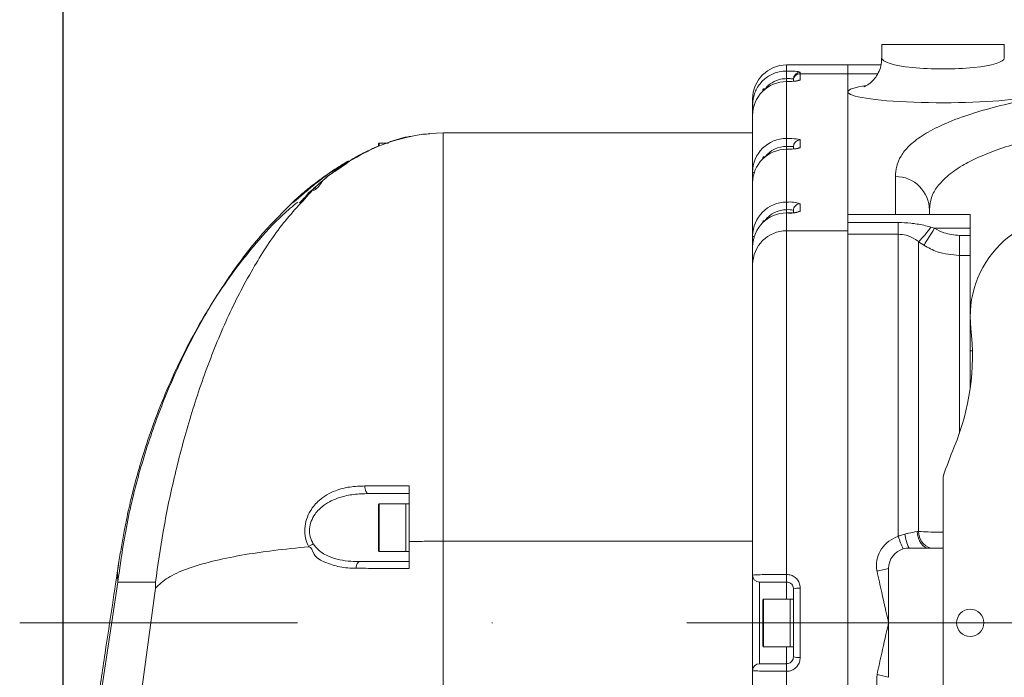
# Model space of a CAD drawing. Header units: millimetres. Extents: x 51337 to 61814, y -21781 to -12277.
# Tile 91 of 256: x 52486 to 52631, y -14415 to -14319. Entities that reach past the tile are written whole.
import ezdxf

# ---------------------------------------------------------------- set-up
doc = ezdxf.new("R2010")
doc.units = ezdxf.units.MM
doc.header["$LTSCALE"] = 0.3175
doc.linetypes.add('ACAD_ISO10W100', pattern=[18, 12, -3, 0, -3])
for name, color, linetype, lineweight in [('1轮廓实线层', 7, 'Continuous', 18), ('7标注层', 4, 'Continuous', 13), ('中心线', 4, 'ACAD_ISO10W100', 20), ('粗实线', 7, 'Continuous', 18)]:
    doc.layers.add(name, color=color, linetype=linetype, lineweight=lineweight)
doc.styles.add('标准汉字', font='gbenor.shx', dxfattribs={"bigfont": 'gbcbig.shx'})
doc.dimstyles.new('M1：18.5', dxfattribs={"dimscale": 18.5, "dimtxt": 3.5, "dimasz": 2.5, "dimexe": 2, "dimexo": 0, "dimgap": 1.5, "dimtad": 1, "dimdec": 4, "dimdsep": 46, "dimtxsty": '标准汉字', "dimcen": 5, "dimdle": 5, "dimclrd": 1, "dimclre": 1, "dimclrt": 256, "dimadec": 4, "dimazin": 2, "dimtfac": 1, "dimtdec": 4, "dimtmove": 2, "dimatfit": 3, "dimfxl": 1, "dimfrac": 2, "dimtolj": 1, "dimarcsym": 0})

# ---------------------------------------------------------------- blocks, each defined once
blk = doc.blocks.new('*D18')
at = {"layer": '7标注层', "color": 1, "lineweight": -2, "ltscale": 30, "transparency": 16777216}
for p, q in [((52492.9, -14461.51), (52492.9, -14212.3)), ((52686.28, -14318.69), (52686.28, -14212.3)), ((52539.15, -14249.3), (52640.03, -14249.3))]:
    blk.add_line(p, q, dxfattribs=at)
at = {"layer": '7标注层', "color": 1, "lineweight": 18, "transparency": 16777216}
for points in [[(52539.15, -14241.59), (52539.15, -14257.01), (52492.9, -14249.3)], [(52640.03, -14257.01), (52640.03, -14241.59), (52686.28, -14249.3)]]:
    blk.add_solid(points, dxfattribs=at)
at = {"layer": 'Defpoints', "color": 0, "lineweight": 18, "transparency": 16777216}
for p in [(52686.28, -14249.3), (52686.28, -14318.69), (52492.9, -14461.51)]:
    blk.add_point(p, dxfattribs=at)
at = {"layer": '7标注层', "transparency": 16777216, "insert": (52589.59, -14189.31), "char_height": 64.75, "attachment_point": 5, "style": '标准汉字'}
blk.add_mtext('\\A1;193', dxfattribs=at)

msp = doc.modelspace()

# ---------------------------------------------------------------- linework, layer by layer
at = {"layer": '1轮廓实线层', "ltscale": 30}
for points in [[(52594.28392, -14340.94635), (52594.30314, -14340.98092), (52594.36003, -14341.01406), (52594.45245, -14341.04458), (52594.51232, -14341.05888)], [(52594.28392, -14340.96972), (52594.30314, -14341.00429), (52594.36003, -14341.03743), (52594.45245, -14341.06794), (52594.50544, -14341.08082)], [(52526.93058, -14345.15229), (52526.98566, -14345.09436), (52527.07909, -14345.0028)], [(52621.03998, -14349.20779), (52620.76106, -14349.65435), (52620.4908, -14350.08708), (52620.23757, -14350.49239), (52620.00925, -14350.85789), (52619.81295, -14351.17236), (52619.65471, -14351.42556), (52619.53948, -14351.6101), (52619.47083, -14351.72001)], [(52537.27696, -14387.08368), (52537.27497, -14387.29516), (52537.29565, -14387.5027), (52537.33803, -14387.69713), (52537.40026, -14387.86963), (52537.47953, -14388.01244), (52537.57227, -14388.11937), (52537.67441, -14388.18542), (52537.78131, -14388.20783)], [(52618.46607, -14393.79433), (52618.547, -14394.28857), (52618.67436, -14394.75099), (52618.8444, -14395.16798), (52619.05212, -14395.52728), (52619.29142, -14395.81839), (52619.55523, -14396.03261), (52619.83582, -14396.16374), (52620.12492, -14396.20784)], [(52535.97696, -14399.18879), (52535.98855, -14398.99639), (52536.01913, -14398.81197), (52536.06753, -14398.64245), (52536.13193, -14398.49404), (52536.20992, -14398.37245), (52536.29858, -14398.2822), (52536.39461, -14398.22653), (52536.49435, -14398.20782)]]:
    msp.add_lwpolyline(points, dxfattribs=at)
for centre, radius, start, end in [((52599.28392, -14330.20784), 5, 90, 180), ((52601.28141, -14327.29611), 0.99749, 89.8561613, 179.8390837), ((52601.28074, -14327.49023), 0.99682, 89.8175644, 179.8227216), ((52601.2856, -14328.4359), 1.01217, 90.0949873, 118.7125603), ((52595.88392, -14328.80784), 0.1, 90, 180), ((52594.50643, -14330.77241), 0.36994, 233.0246258, 270.424165), ((52594.42644, -14331.24597), 0.19797, 223.9546462, 269.6452557), ((52601.28074, -14337.2313), 0.99682, 89.817595, 179.808943), ((52539.38392, -14336.80784), 0.1, 90, 180), ((52601.28373, -14338.37455), 1.00567, 89.9894741, 118.835284), ((52595.88392, -14338.80784), 0.1, 90, 180), ((52615.29971, -14346.58931), 4.98423, 0.1871071, 90.1815383), ((52599.26779, -14350.36028), 4.9839, 89.8146675, 179.8139374), ((52599.27958, -14350.49009), 4.00695, 89.938038, 143.5189074), ((52599.77767, -14349.96443), 4.61452, 70.948723, 96.1424875), ((52599.53095, -14348.77354), 2.30368, 70.9218195, 96.1560944), ((52601.28074, -14346.59948), 0.99682, 89.8175644, 179.8227216), ((52599.26789, -14351.94515), 4.984, 89.8158027, 179.8155519), ((52595.88392, -14348.20784), 0.1, 90, 180), ((52599.77802, -14342.38082), 4.60693, 263.8430047, 289.0792723), ((52601.28443, -14347.74167), 1.00699, 90.0293722, 115.8306355), ((52641.28392, -14362.20784), 15, 83.4378027, 186.5621973), ((52603.70139, -14336.70916), 20.85012, 316.0063977, 323.6825381), ((52599.26789, -14354.56465), 4.984, 89.8158027, 179.8155519), ((52594.51187, -14350.02632), 0.39108, 234.3472352, 271.3420768), ((52594.40839, -14350.69557), 0.17282, 223.9243162, 266.9693351), ((52591.6115, -14367.92192), 35, 337.463171, 6.5621973), ((52686.28392, -14407.20784), 67.5, 157.463171, 161.4683347), ((52539.38392, -14389.80784), 0.1, 90, 180), ((52623.01873, -14393.43754), 6.36888, 186.4730085, 205.7837065), ((52621.07936, -14393.89779), 2.38128, 177.0074696, 255.9517444), ((52635.2964, -14387.6937), 20.74573, 199.1724051, 204.6030234), ((52539.38392, -14396.60784), 0.1, 180, 270), ((52617.28392, -14399.20784), 3, 106.455672, 180), ((52617.28392, -14399.20784), 3, 90, 106.455672), ((52595.28392, -14400.20784), 1, 180, 270), ((52608.91534, -14379.89548), 20.04469, 280.5511721, 285.5352024), ((52601.0356, -14405.03247), 2.92289, 85.1264859, 104.902001), ((52595.88392, -14403.80784), 0.1, 90, 180), ((52595.88392, -14410.60784), 0.1, 180, 270), ((52595.28392, -14414.20784), 1, 90, 180), ((52601.03663, -14409.37158), 2.93447, 255.137413, 274.8341001), ((52608.89042, -14434.62771), 20.15498, 74.4784427, 79.4351828)]:
    msp.add_arc(centre, radius, start, end, dxfattribs=at)
at = {"layer": '中心线', "ltscale": 30}
msp.add_line((52870.45774, -14407.20784), (52486.49714, -14407.20784), dxfattribs=at)
at = {"layer": '粗实线', "ltscale": 30}
for p, q in [((52613.28391, -14322.20784), (52613.28391, -14324.20341)), ((52613.28391, -14322.20784), (52631.28392, -14322.20784)), ((52631.28392, -14324.20341), (52631.28392, -14322.20784)), ((52599.28391, -14325.20786), (52599.28391, -14326.09907)), ((52599.28391, -14325.20786), (52608.28392, -14325.20786)), ((52599.28391, -14326.09907), (52599.28391, -14327.21249)), ((52601.28392, -14326.29863), (52601.28392, -14326.49342)), ((52608.28392, -14325.20786), (52608.28392, -14326.49342)), ((52608.28392, -14325.20786), (52613.16321, -14325.20786)), ((52599.28391, -14327.64379), (52599.28391, -14327.21249)), ((52599.28391, -14327.65022), (52599.28391, -14336.00775)), ((52600.28393, -14327.20772), (52600.28393, -14327.29331)), ((52600.28393, -14327.48715), (52600.28393, -14327.29331)), ((52601.28392, -14326.49342), (52601.28392, -14327.42373)), ((52608.28392, -14326.49342), (52601.28392, -14326.49342)), ((52608.28392, -14347.20794), (52608.28392, -14326.49342)), ((52608.28392, -14326.49342), (52608.28392, -14329.1711)), ((52612.67486, -14326.49342), (52608.28392, -14326.49342)), ((52595.78393, -14329.06977), (52595.78393, -14328.80775)), ((52596.19931, -14328.70785), (52595.88392, -14328.70785)), ((52595.88392, -14328.70785), (52595.88392, -14328.97512)), ((52608.28392, -14329.1711), (52608.28392, -14347.20794)), ((52594.28392, -14331.06795), (52594.28392, -14330.20774)), ((52594.28392, -14331.38338), (52594.28392, -14331.06795)), ((52594.28392, -14332.61601), (52594.28392, -14331.38338)), ((52594.28392, -14340.94635), (52594.28392, -14332.61601)), ((52544.01542, -14335.70233), (52543.78391, -14335.73929)), ((52543.78391, -14335.74167), (52543.78391, -14335.77982)), ((52546.82852, -14335.30561), (52548.78391, -14335.20785)), ((52548.78391, -14335.20785), (52548.78391, -14395.2078)), ((52548.78391, -14395.2078), (52548.78391, -14335.20785)), ((52548.78391, -14335.20785), (52594.28392, -14335.20785)), ((52599.28391, -14336.00775), (52599.28391, -14337.17815)), ((52601.28392, -14336.23448), (52601.28392, -14337.36888)), ((52539.28391, -14337.07634), (52539.28391, -14336.80788)), ((52540.72932, -14336.70775), (52539.38393, -14336.70775)), ((52539.38393, -14336.70775), (52539.38393, -14337.08635)), ((52599.28391, -14337.58942), (52599.28391, -14337.17815)), ((52599.28391, -14337.59585), (52599.28391, -14345.37641)), ((52600.28393, -14337.55413), (52600.28393, -14337.22797)), ((52595.78393, -14339.00753), (52595.78393, -14338.80774)), ((52596.12302, -14338.70784), (52595.88392, -14338.70784)), ((52595.88392, -14338.70784), (52595.88392, -14338.91336)), ((52594.28392, -14340.96972), (52594.28392, -14340.94635)), ((52594.28392, -14342.53446), (52594.28392, -14340.96972)), ((52615.28392, -14347.20794), (52615.28392, -14341.6051)), ((52530.05827, -14343.19893), (52529.66256, -14343.45571)), ((52594.28392, -14350.3441), (52594.28392, -14342.53446)), ((52599.28391, -14345.37641), (52599.28391, -14346.48315)), ((52599.28391, -14346.95474), (52599.28391, -14346.48315)), ((52600.28393, -14346.91945), (52600.28393, -14346.59639)), ((52601.28392, -14345.60267), (52601.28392, -14346.73468)), ((52620.28391, -14346.57303), (52620.28391, -14347.20794)), ((52596.08878, -14348.10773), (52595.88392, -14348.10773)), ((52595.88392, -14348.10773), (52595.88392, -14348.28654)), ((52599.28391, -14346.96117), (52599.28391, -14349.58068)), ((52608.28392, -14347.20794), (52626.28391, -14347.20794)), ((52608.28392, -14348.37524), (52608.28392, -14347.20794)), ((52626.28391, -14347.20794), (52626.28391, -14349.20779)), ((52595.78393, -14348.3812), (52595.78393, -14348.20787)), ((52608.28392, -14348.37524), (52615.70134, -14348.37524)), ((52608.28392, -14350.08112), (52608.28392, -14348.37524)), ((52615.70134, -14348.37524), (52615.70134, -14350.08112)), ((52620.50133, -14349.05783), (52621.03998, -14349.20779)), ((52626.28391, -14349.20779), (52621.03998, -14349.20779)), ((52626.28391, -14349.20779), (52626.28391, -14350.26041)), ((52594.28392, -14350.81545), (52594.28392, -14350.3441)), ((52594.28392, -14351.9291), (52594.28392, -14350.81545)), ((52599.28391, -14349.58068), (52599.28391, -14400.08501)), ((52599.28391, -14349.58068), (52608.28392, -14349.58068)), ((52608.28392, -14465.20785), (52608.28392, -14350.08112)), ((52615.70134, -14350.08112), (52608.28392, -14350.08112)), ((52615.70134, -14394.50685), (52615.70134, -14350.08112)), ((52624.70135, -14350.26041), (52624.70135, -14353.20607)), ((52624.70135, -14350.26041), (52626.28391, -14350.26041)), ((52626.28391, -14350.26041), (52626.28391, -14353.20607)), ((52594.28392, -14354.54861), (52594.28392, -14351.9291)), ((52618.70133, -14393.77347), (52618.70133, -14351.1912)), ((52619.47083, -14351.72001), (52618.70133, -14351.1912)), ((52626.28391, -14353.20607), (52624.70135, -14353.20607)), ((52624.70135, -14353.20607), (52624.70135, -14379.32638)), ((52626.28391, -14372.69929), (52626.28391, -14353.20607)), ((52594.28392, -14400.20779), (52594.28392, -14354.54861)), ((52626.60421, -14367.2078), (52626.28391, -14367.2078)), ((52622.28392, -14385.75438), (52622.28392, -14428.66126)), ((52543.78391, -14387.07689), (52543.78391, -14395.25727)), ((52539.28391, -14396.60779), (52539.28391, -14389.80785)), ((52543.28392, -14389.70784), (52539.38393, -14389.70784)), ((52539.38393, -14389.70784), (52539.38393, -14396.70781)), ((52543.78391, -14389.70784), (52543.28392, -14389.70784)), ((52543.28392, -14396.70781), (52543.28392, -14389.70784)), ((52543.28392, -14389.70784), (52543.28392, -14393.20782)), ((52543.78391, -14389.70784), (52543.78391, -14393.20782)), ((52543.28392, -14393.20782), (52543.28392, -14396.70781)), ((52543.78391, -14393.20782), (52543.78391, -14395.2078)), ((52618.46607, -14393.79433), (52618.70133, -14393.77347)), ((52543.78391, -14395.25727), (52543.78391, -14399.20512)), ((52548.78391, -14395.2078), (52548.78391, -14438.21302)), ((52548.78391, -14438.20778), (52548.78391, -14395.2078)), ((52594.28392, -14395.2078), (52548.78391, -14395.2078)), ((52539.38393, -14396.70781), (52543.28392, -14396.70781)), ((52543.28392, -14396.70781), (52543.78391, -14396.70781)), ((52617.28392, -14396.20784), (52620.12492, -14396.20784)), ((52620.12492, -14396.20784), (52622.28392, -14396.20784)), ((52594.28392, -14414.20785), (52594.28392, -14400.20779)), ((52599.28391, -14400.08501), (52599.28391, -14401.20784)), ((52614.28391, -14407.20788), (52614.28391, -14399.20786)), ((52495.22833, -14439.05798), (52500.92591, -14401.23252)), ((52500.92591, -14401.23252), (52506.47391, -14401.23252)), ((52506.47391, -14402.11705), (52506.47391, -14401.23252)), ((52595.28391, -14401.20784), (52595.28391, -14413.2078)), ((52599.28391, -14403.7079), (52599.28391, -14401.20784)), ((52506.47391, -14402.11705), (52500.03047, -14450.06755)), ((52600.28393, -14412.20788), (52600.28393, -14402.20789)), ((52601.28392, -14402.12015), (52601.28392, -14412.29561)), ((52595.78393, -14410.60785), (52595.78393, -14403.80779)), ((52599.78391, -14403.7079), (52595.88392, -14403.7079)), ((52595.88392, -14403.7079), (52595.88392, -14410.70787)), ((52600.28393, -14403.7079), (52599.78391, -14403.7079)), ((52599.78391, -14410.70787), (52599.78391, -14403.7079)), ((52599.78391, -14403.7079), (52599.78391, -14404.27772)), ((52599.78391, -14404.27772), (52599.78391, -14410.70787)), ((52614.28391, -14415.20778), (52614.28391, -14407.20788)), ((52595.88392, -14410.70787), (52599.78391, -14410.70787)), ((52599.28391, -14413.2078), (52599.28391, -14410.70787)), ((52599.78391, -14410.70787), (52600.28393, -14410.70787)), ((52599.28391, -14413.2078), (52599.28391, -14414.33064)), ((52594.28392, -14460.20785), (52594.28392, -14414.20785)), ((52599.28391, -14414.33064), (52599.28391, -14465.20785))]:
    msp.add_line(p, q, dxfattribs=at)
msp.add_circle((52626.28392, -14407.20784), 2, dxfattribs=at)
for centre, major_axis, ratio, start_param, end_param in [((52622.28392, -14324.20332), (9, 0), 0.177233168, 3.140680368, 6.282666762), ((52599.28392, -14332.61602), (-5, 0), 0.993156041, 4.71238898, 6.283185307), ((52599.28392, -14327.42383), (2, 0), 0.113204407, 4.71238898, 6.283185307), ((52622.28392, -14329.17118), (-14, 0), 0.113935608, 5.646154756, 6.283185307), ((52622.28392, -14329.17118), (-14, 0), 0.113935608, 0, 3.77526078), ((52599.28392, -14340.9463), (-5, 0), 0.987734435, 4.71238898, 6.283185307), ((52599.28392, -14336.23451), (-2, 0), 0.113438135, 3.141592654, 4.71238898), ((52599.28392, -14342.53444), (-5, 0), 0.987734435, 4.71238898, 6.283185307), ((52599.28392, -14341.12318), (4, 0), 0.98627508, 1.570796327, 2.483972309), ((52599.28392, -14337.22808), (1, 0), 0.04999714, 0, 1.570796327), ((52599.28392, -14337.36889), (2, 0), 0.113438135, 4.71238898, 6.283185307)]:
    msp.add_ellipse(centre, major_axis=major_axis, ratio=ratio, start_param=start_param, end_param=end_param, dxfattribs=at)
for points, knots in [([(52613.24727, -14324.20245), (52613.2467, -14324.49485), (52613.24537, -14325.16807), (52612.91617, -14326.1352), (52612.41978, -14327.00584), (52611.84943, -14327.64752), (52611.31284, -14328.07357), (52610.89833, -14328.31484), (52610.6516, -14328.42001), (52610.6373, -14328.42408), (52610.63043, -14328.42604)], [0, 0, 0, 0, 37183.980905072, 85611.242019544, 129361.89141632, 169225.202890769, 205401.471413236, 239192.513390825, 273870.342070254, 305841.427662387, 305841.427662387, 305841.427662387, 305841.427662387]), ([(52594.28392, -14331.06795), (52594.33922, -14330.50921), (52594.44982, -14329.3917), (52595.31226, -14327.90241), (52596.58146, -14326.77866), (52597.98724, -14326.18371), (52598.91578, -14326.1231), (52599.28391, -14326.09907)], [0, 0, 0, 0, 43232.690879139, 86466.163830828, 129695.225960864, 172914.482568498, 201305.976015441, 201305.976015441, 201305.976015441, 201305.976015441]), ([(52601.28392, -14326.29863), (52601.2742, -14326.28327), (52601.24974, -14326.2446), (52601.01018, -14326.18812), (52600.55802, -14326.13822), (52599.95871, -14326.1054), (52599.50876, -14326.10118), (52599.28391, -14326.09907)], [0, 0, 0, 0, 28534.10435618, 71847.255538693, 115090.771244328, 158262.107790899, 201384.293584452, 201384.293584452, 201384.293584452, 201384.293584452]), ([(52599.28391, -14327.21249), (52598.98805, -14327.23082), (52598.24179, -14327.27707), (52597.15326, -14327.77515), (52596.37664, -14328.31459), (52596.1591, -14328.70626), (52596.15822, -14328.70785)], [0, 0, 0, 0, 40298.289020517, 101642.772427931, 163007.98100298, 163258.129587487, 163258.129587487, 163258.129587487, 163258.129587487]), ([(52599.28391, -14327.21249), (52599.39633, -14327.21329), (52599.62118, -14327.21488), (52599.92073, -14327.22722), (52600.14695, -14327.247), (52600.26681, -14327.26992), (52600.27907, -14327.28667), (52600.28393, -14327.29331)], [0, 0, 0, 0, 43214.222692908, 86435.620198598, 129663.802061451, 172913.066238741, 201371.867273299, 201371.867273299, 201371.867273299, 201371.867273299]), ([(52600.86853, -14327.53936), (52600.86266, -14327.54092), (52600.84835, -14327.54474), (52600.72301, -14327.56833), (52600.46357, -14327.5992), (52600.01649, -14327.63087), (52599.58397, -14327.64316), (52599.32825, -14327.64369), (52599.28391, -14327.64379)], [0, 0, 0, 0, 21213.352301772, 51711.061933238, 95591.163513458, 152997.758510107, 220355.104699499, 234482.68799698, 234482.68799698, 234482.68799698, 234482.68799698]), ([(52615.28392, -14341.6051), (52615.31624, -14341.10547), (52615.38101, -14340.10432), (52616.01719, -14338.6028), (52617.19617, -14337.1049), (52619.06577, -14335.61768), (52621.7406, -14334.15031), (52625.08391, -14332.80782), (52629.01564, -14331.59532), (52633.50204, -14330.5192), (52638.34197, -14329.62371), (52643.24979, -14328.90647), (52647.89988, -14328.34773), (52653.07143, -14327.84744), (52658.78285, -14327.42233), (52664.94678, -14327.08253), (52671.1378, -14326.8492), (52677.20529, -14326.7178), (52683.0298, -14326.66566), (52688.90283, -14326.68456), (52694.75558, -14326.77611), (52700.51721, -14326.9394), (52706.14117, -14327.17427), (52711.54374, -14327.48253), (52716.67576, -14327.85631), (52722.05524, -14328.34055), (52727.46533, -14328.95362), (52732.70491, -14329.70025), (52737.56126, -14330.5548), (52741.93388, -14331.51449), (52745.76429, -14332.57288), (52748.8865, -14333.66131), (52751.81574, -14334.95477), (52754.31425, -14336.45653), (52756.12232, -14338.16591), (52757.12462, -14339.88402), (52757.23084, -14341.03169), (52757.28391, -14341.6051)], [0, 0, 0, 0, 50739.331212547, 101669.235179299, 152609.170883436, 203438.906201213, 254113.851455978, 304682.729095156, 344905.708644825, 385186.15260696, 425315.89717967, 451243.199899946, 477223.161215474, 503114.36050613, 529290.665454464, 555572.777198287, 581729.850214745, 604046.823504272, 626438.645404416, 648767.811704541, 671463.156080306, 694226.385580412, 716921.251654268, 740238.784837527, 763627.56613519, 786961.166398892, 819119.704890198, 851402.509585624, 883618.684243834, 922186.433462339, 960881.2703487, 999641.792866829, 1038299.626898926, 1096443.456618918, 1154694.728575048, 1213007.311364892, 1271234.908329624, 1271234.908329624, 1271234.908329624, 1271234.908329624]), ([(52752.28392, -14346.57303), (52752.28392, -14346.57303), (52752.28392, -14346.57303), (52752.1053, -14344.59572), (52751.15815, -14343.21784), (52749.38156, -14341.41622), (52746.946, -14339.93588), (52744.10828, -14338.63903), (52741.11331, -14337.5555), (52737.43671, -14336.49414), (52733.26781, -14335.53255), (52728.68162, -14334.67606), (52723.78683, -14333.92884), (52718.75812, -14333.31304), (52713.79223, -14332.82662), (52709.09747, -14332.452), (52703.3638, -14332.0927), (52696.4743, -14331.80245), (52689.39642, -14331.65568), (52683.17242, -14331.63377), (52677.89524, -14331.68499), (52672.4025, -14331.81694), (52666.80326, -14332.05138), (52661.2338, -14332.39243), (52656.03656, -14332.81887), (52651.29833, -14333.32141), (52647.00983, -14333.88019), (52642.42142, -14334.60165), (52637.85211, -14335.49977), (52633.59339, -14336.57514), (52630.11851, -14337.68993), (52627.30473, -14338.82961), (52624.77897, -14340.15078), (52622.69998, -14341.61241), (52621.21854, -14343.34652), (52620.43148, -14344.67184), (52620.28391, -14346.57303), (52620.28391, -14346.57303), (52620.28391, -14346.57303)], [0, 0, 0, 0, 0.466092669, 58312.246035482, 116708.834327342, 175042.656556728, 233268.65937866, 271235.430144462, 309303.196996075, 347303.51361183, 385178.174534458, 415951.402027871, 446786.692920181, 477501.077050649, 499296.662761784, 521142.86826944, 542921.806816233, 574489.156195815, 606057.087951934, 626697.454105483, 647395.256317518, 668023.161778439, 692149.982539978, 716393.506117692, 740540.269014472, 764945.768983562, 789436.185193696, 813878.599915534, 852883.457472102, 892037.205503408, 931137.111286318, 971124.745399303, 1011121.651346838, 1067215.393082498, 1123386.87804028, 1179604.351563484, 1235760.605062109, 1235761.071154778, 1235761.071154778, 1235761.071154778, 1235761.071154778]), ([(52543.78391, -14335.77982), (52543.75807, -14335.78505), (52542.21803, -14336.09687), (52539.14944, -14337.01146), (52536.41144, -14338.57064), (52535.01917, -14339.36349)], [0, 0, 0, 0, 1079.19799778, 64318.209663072, 129745.084739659, 129745.084739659, 129745.084739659, 129745.084739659]), ([(52540.40141, -14336.70775), (52541.25516, -14336.40815), (52542.3667, -14336.01809), (52543.5171, -14335.77262), (52543.78391, -14335.71569)], [0, 0, 0, 0, 70509.084075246, 91800.269283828, 91800.269283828, 91800.269283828, 91800.269283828]), ([(52546.82923, -14335.32039), (52546.14867, -14335.36902), (52545.22763, -14335.43485), (52544.08412, -14335.68495), (52543.78555, -14335.75026)], [0, 0, 0, 0, 67841.997942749, 91814.739966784, 91814.739966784, 91814.739966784, 91814.739966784]), ([(52534.90786, -14339.36134), (52535.47791, -14339.01365), (52536.87973, -14338.15861), (52538.38861, -14337.5084), (52539.28391, -14337.12259)], [0, 0, 0, 0, 37318.649472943, 91771.275551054, 91771.275551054, 91771.275551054, 91771.275551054]), ([(52600.86797, -14337.48475), (52600.868, -14337.48475), (52600.87799, -14337.48475), (52600.83678, -14337.49111), (52600.72595, -14337.51361), (52600.45819, -14337.54493), (52600.01261, -14337.57639), (52599.58055, -14337.58876), (52599.32677, -14337.58932), (52599.28391, -14337.58942)], [0, 0, 0, 0, 74.358160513, 24872.866769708, 60514.380913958, 111738.452525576, 178592.661559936, 256685.84808737, 272554.254800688, 272554.254800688, 272554.254800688, 272554.254800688]), ([(52527.0801, -14345.00185), (52527.19181, -14344.8954), (52527.58861, -14344.51731), (52528.72279, -14343.5484), (52530.49202, -14342.1702), (52532.56763, -14340.69195), (52534.03589, -14339.79812), (52534.78001, -14339.34513)], [0, 0, 0, 0, 15559.246243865, 55264.481112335, 103942.071546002, 151590.232045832, 200552.351027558, 200552.351027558, 200552.351027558, 200552.351027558]), ([(52534.77408, -14339.34823), (52533.95262, -14339.86445), (52532.31282, -14340.89492), (52530.17972, -14342.50946), (52528.5977, -14343.82141), (52527.94483, -14344.38646), (52527.71945, -14344.58152)], [0, 0, 0, 0, 49489.861831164, 98791.94640998, 140592.610368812, 162630.166890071, 162630.166890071, 162630.166890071, 162630.166890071]), ([(52529.19168, -14343.8932), (52529.21337, -14343.87114), (52529.63216, -14343.44508), (52530.86392, -14342.33091), (52532.74614, -14340.79794), (52534.18647, -14339.84075), (52534.90786, -14339.36134)], [0, 0, 0, 0, 2766.570661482, 53431.050827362, 107945.90214259, 162645.881107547, 162645.881107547, 162645.881107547, 162645.881107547]), ([(52535.01917, -14339.36349), (52534.32254, -14339.85517), (52532.90673, -14340.85445), (52530.92265, -14342.04905), (52530.18737, -14343.63596), (52529.57669, -14343.63595), (52529.57667, -14343.63595)], [0, 0, 0, 0, 45703.188351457, 92885.982366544, 129670.481246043, 129671.678056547, 129671.678056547, 129671.678056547, 129671.678056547]), ([(52506.47391, -14401.23252), (52506.82252, -14398.74754), (52507.545, -14393.59768), (52509.17952, -14385.7791), (52511.28539, -14377.7442), (52513.92542, -14369.74376), (52517.09835, -14362.00901), (52520.76494, -14354.97605), (52524.80952, -14348.73804), (52528.01565, -14345.3066), (52529.57616, -14343.63643)], [0, 0, 0, 0, 36121.920797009, 74859.143182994, 115179.669453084, 156087.451206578, 196653.412949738, 236060.454118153, 270860.339977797, 303860.372800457, 303860.372800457, 303860.372800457, 303860.372800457]), ([(52529.57616, -14343.63643), (52529.57615, -14343.63643), (52529.11886, -14343.63642), (52528.56092, -14344.79199), (52527.8885, -14345.27716), (52527.60384, -14345.60232), (52527.70308, -14345.44691), (52528.21552, -14344.87094), (52528.85058, -14344.23486), (52529.19168, -14343.8932)], [0, 0, 0, 0, 0.975119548, 44887.65798578, 80867.386445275, 115313.645167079, 152670.667338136, 190089.118516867, 233510.374701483, 233510.374701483, 233510.374701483, 233510.374701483]), ([(52529.44563, -14343.76279), (52529.43114, -14343.77641), (52529.13356, -14344.05612), (52528.67843, -14344.51515), (52528.15851, -14345.03842), (52527.89823, -14345.30129), (52527.84218, -14345.35603), (52527.83621, -14345.36186)], [0, 0, 0, 0, 3593.378928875, 73817.141819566, 137538.664064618, 193840.617342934, 200554.572745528, 200554.572745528, 200554.572745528, 200554.572745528]), ([(52529.57652, -14343.63619), (52529.57649, -14343.63618), (52529.57638, -14343.63615), (52529.57637, -14343.63647), (52529.57622, -14343.63644), (52529.57616, -14343.63643)], [0, 0, 0, 0, 28860.636291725, 93035.455305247, 129668.131586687, 129668.131586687, 129668.131586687, 129668.131586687]), ([(52527.07932, -14345.00257), (52525.5046, -14346.54426), (52522.26459, -14349.71632), (52517.91577, -14355.32062), (52513.81489, -14361.65176), (52510.10353, -14368.70696), (52506.87863, -14376.28316), (52504.22433, -14384.29346), (52502.1347, -14392.63151), (52501.32995, -14398.35759), (52500.92591, -14401.23252)], [0, 0, 0, 0, 31789.279717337, 65406.586480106, 102368.780079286, 140849.64028363, 180542.658014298, 221137.876155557, 262338.342682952, 303882.319484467, 303882.319484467, 303882.319484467, 303882.319484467]), ([(52527.71945, -14344.58152), (52527.60341, -14344.68123), (52527.37923, -14344.87387), (52527.01466, -14345.1895), (52526.6534, -14345.49184), (52526.58313, -14345.50887), (52526.8259, -14345.25972), (52526.93058, -14345.15229)], [0, 0, 0, 0, 22717.320601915, 43887.158972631, 100569.126492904, 157433.32885329, 200538.265221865, 200538.265221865, 200538.265221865, 200538.265221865]), ([(52527.71969, -14344.58176), (52527.62396, -14344.66406), (52527.32836, -14344.91819), (52527.04332, -14345.16427), (52526.82965, -14345.33865), (52526.82305, -14345.34372), (52526.82085, -14345.34541)], [0, 0, 0, 0, 31753.824042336, 98053.699339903, 141094.684274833, 162615.77697248, 162615.77697248, 162615.77697248, 162615.77697248]), ([(52527.38286, -14345.354), (52526.65105, -14345.96357), (52524.44179, -14347.80379), (52521.35648, -14351.23012), (52518.03403, -14355.37646), (52515.15568, -14359.57756), (52512.5566, -14363.90529), (52510.20955, -14368.37907), (52508.11996, -14372.94427), (52506.32313, -14377.47052), (52504.90238, -14381.61783), (52503.87689, -14385.06853), (52503.25602, -14387.42309), (52502.82381, -14389.19224), (52502.51702, -14390.52545), (52502.18295, -14392.08298), (52501.83465, -14393.86988), (52501.42686, -14396.1421), (52501.1807, -14397.69377), (52501.05176, -14398.50656)], [0, 0, 0, 0, 29356.221499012, 88622.591132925, 142207.138483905, 194035.72565615, 246253.963859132, 298543.828544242, 350581.899060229, 402073.040847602, 450049.735911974, 487652.739964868, 514491.06773856, 526776.882116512, 543287.836439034, 555848.908809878, 574673.234241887, 598423.385810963, 624549.509614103, 624549.509614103, 624549.509614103, 624549.509614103]), ([(52527.83621, -14345.36186), (52527.80667, -14345.3903), (52527.76465, -14345.43074), (52527.76912, -14345.4269), (52527.77044, -14345.42576)], [0, 0, 0, 0, 64507.046576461, 91725.927653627, 91725.927653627, 91725.927653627, 91725.927653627]), ([(52600.86853, -14346.85031), (52600.86266, -14346.85187), (52600.84833, -14346.85569), (52600.72303, -14346.87929), (52600.46361, -14346.91014), (52600.01654, -14346.94183), (52599.58397, -14346.95412), (52599.32826, -14346.95465), (52599.28391, -14346.95474)], [0, 0, 0, 0, 21198.345940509, 51691.300315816, 95578.165029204, 152975.467483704, 220321.802954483, 234451.375500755, 234451.375500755, 234451.375500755, 234451.375500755]), ([(52615.70134, -14348.37524), (52616.32474, -14348.39252), (52617.16235, -14348.41574), (52618.67086, -14348.60629), (52619.65339, -14348.80221), (52620.40511, -14349.02882), (52620.50133, -14349.05783)], [0, 0, 0, 0, 62746.16082241, 84306.951469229, 153289.497968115, 163415.949492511, 163415.949492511, 163415.949492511, 163415.949492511]), ([(52621.03998, -14349.20779), (52621.48971, -14349.45507), (52622.62322, -14350.07834), (52623.91942, -14350.1919), (52624.70135, -14350.26041)], [0, 0, 0, 0, 36579.216587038, 92196.723744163, 92196.723744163, 92196.723744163, 92196.723744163]), ([(52618.70133, -14351.1912), (52618.64142, -14351.14479), (52618.20079, -14350.80346), (52617.58842, -14350.47251), (52616.63504, -14350.15333), (52616.09693, -14350.11171), (52615.70134, -14350.08112)], [0, 0, 0, 0, 11379.446143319, 83691.343726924, 104808.469543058, 163418.349878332, 163418.349878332, 163418.349878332, 163418.349878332]), ([(52624.70135, -14353.20607), (52623.58476, -14353.10968), (52621.73493, -14352.94998), (52620.11353, -14352.06915), (52619.47083, -14351.72001)], [0, 0, 0, 0, 55647.594837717, 92189.844206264, 92189.844206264, 92189.844206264, 92189.844206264]), ([(52528.99928, -14396.02259), (52528.82, -14395.61469), (52528.46173, -14394.79956), (52528.37177, -14393.35956), (52528.64096, -14391.95732), (52529.32242, -14390.47657), (52530.70625, -14388.87426), (52532.72612, -14387.75428), (52535.02786, -14387.16677), (52536.52679, -14387.1114), (52537.27696, -14387.08368)], [0, 0, 0, 0, 26615.679301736, 53188.106899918, 78321.588682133, 104741.093947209, 145852.223015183, 207020.402374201, 255618.087000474, 304308.792544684, 304308.792544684, 304308.792544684, 304308.792544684]), ([(52537.27696, -14387.08368), (52537.85624, -14387.08338), (52539.917, -14387.0823), (52542.16665, -14387.07915), (52543.78391, -14387.07689)], [0, 0, 0, 0, 25791.777674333, 91753.076883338, 91753.076883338, 91753.076883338, 91753.076883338]), ([(52537.78131, -14388.20783), (52537.05529, -14388.22972), (52535.60449, -14388.27347), (52533.36421, -14388.75412), (52531.39076, -14389.66432), (52530.01581, -14390.98717), (52529.33476, -14392.21796), (52529.0617, -14393.38634), (52529.15057, -14394.59324), (52529.49769, -14395.25558), (52529.67275, -14395.58962)], [0, 0, 0, 0, 50911.697455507, 101737.817658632, 164379.484704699, 205211.642383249, 230651.513544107, 254293.54287926, 279092.091860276, 304324.467778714, 304324.467778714, 304324.467778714, 304324.467778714]), ([(52543.78391, -14388.20783), (52542.7509, -14388.20783), (52540.66798, -14388.20783), (52538.74872, -14388.20783), (52537.78131, -14388.20783)], [0, 0, 0, 0, 45506.923938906, 91757.814259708, 91757.814259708, 91757.814259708, 91757.814259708]), ([(52615.70134, -14394.50685), (52615.90288, -14394.41183), (52616.2243, -14394.26029), (52616.56381, -14394.18399), (52616.69045, -14394.15554)], [0, 0, 0, 0, 57771.858699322, 92141.109305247, 92141.109305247, 92141.109305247, 92141.109305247]), ([(52616.69045, -14394.15554), (52616.86531, -14394.1171), (52617.49535, -14393.97859), (52618.05892, -14393.87162), (52618.46607, -14393.79433)], [0, 0, 0, 0, 25573.96595496, 92146.825374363, 92146.825374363, 92146.825374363, 92146.825374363]), ([(52618.70133, -14393.77347), (52619.62791, -14393.82409), (52620.74308, -14393.88502), (52622.06102, -14393.89881), (52622.28392, -14393.90114)], [0, 0, 0, 0, 76573.815595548, 92160.038990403, 92160.038990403, 92160.038990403, 92160.038990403]), ([(52528.99928, -14396.02259), (52529.04449, -14395.98078), (52529.13494, -14395.89714), (52529.30183, -14395.77972), (52529.48292, -14395.67335), (52529.60947, -14395.61753), (52529.67275, -14395.58962)], [0, 0, 0, 0, 40639.233965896, 81294.040533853, 121934.262435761, 162579.266121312, 162579.266121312, 162579.266121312, 162579.266121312]), ([(52529.67275, -14395.58962), (52529.91935, -14395.90726), (52530.56284, -14396.73611), (52531.93144, -14397.48746), (52533.55557, -14397.97698), (52535.06868, -14398.17947), (52536.06455, -14398.19927), (52536.49435, -14398.20782)], [0, 0, 0, 0, 30705.102641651, 80123.687447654, 123698.086853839, 167360.612107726, 200512.072926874, 200512.072926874, 200512.072926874, 200512.072926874]), ([(52548.78391, -14395.2078), (52547.95707, -14395.20993), (52546.26665, -14395.21429), (52544.62339, -14395.24274), (52543.78391, -14395.25727)], [0, 0, 0, 0, 44894.132786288, 91782.723869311, 91782.723869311, 91782.723869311, 91782.723869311]), ([(52612.58579, -14399.60126), (52612.58058, -14399.57469), (52612.47766, -14399.05075), (52612.47458, -14398.01386), (52612.98542, -14396.58214), (52613.96066, -14395.39039), (52614.97068, -14394.76388), (52615.58387, -14394.54817), (52615.70134, -14394.50685)], [0, 0, 0, 0, 2920.025769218, 57592.074147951, 109354.478481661, 164819.234496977, 221168.370268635, 234522.179797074, 234522.179797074, 234522.179797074, 234522.179797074]), ([(52528.99946, -14396.02259), (52527.24889, -14396.19558), (52523.65134, -14396.55109), (52518.95227, -14397.26128), (52514.6553, -14398.14215), (52511.01895, -14399.23154), (52508.09655, -14400.52283), (52507.01411, -14401.58631), (52506.47391, -14402.11705)], [0, 0, 0, 0, 35355.788276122, 72658.934519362, 111320.981289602, 151825.241118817, 192596.793496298, 233215.49723454, 233215.49723454, 233215.49723454, 233215.49723454]), ([(52535.97696, -14399.18879), (52535.16738, -14399.16438), (52533.55167, -14399.11567), (52531.49534, -14398.30947), (52529.80778, -14397.66091), (52529.36455, -14396.02259), (52528.99965, -14396.02259), (52528.99964, -14396.02259)], [0, 0, 0, 0, 48057.41624726, 95910.759177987, 136579.278249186, 162585.475940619, 162586.18395539, 162586.18395539, 162586.18395539, 162586.18395539]), ([(52501.08592, -14398.28232), (52500.7641, -14400.39553), (52500.08209, -14404.87395), (52499.00695, -14411.94057), (52497.8224, -14419.76705), (52496.5283, -14428.39264), (52495.65029, -14434.39589), (52495.18986, -14437.54402)], [0, 0, 0, 0, 31950.481875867, 67711.293879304, 107479.534824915, 151491.816102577, 200021.065801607, 200021.065801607, 200021.065801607, 200021.065801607]), ([(52501.05376, -14398.51848), (52501.0506, -14398.53099), (52500.8368, -14399.37798), (52500.88169, -14400.31215), (52500.92591, -14401.23252)], [0, 0, 0, 0, 1352.317993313, 91553.970227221, 91553.970227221, 91553.970227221, 91553.970227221]), ([(52536.49435, -14398.20782), (52537.64502, -14398.20782), (52539.96542, -14398.20782), (52542.50413, -14398.20782), (52543.78391, -14398.20782)], [0, 0, 0, 0, 45495.025284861, 91744.160069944, 91744.160069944, 91744.160069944, 91744.160069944]), ([(52543.78391, -14399.20512), (52543.1441, -14399.20431), (52541.46208, -14399.20217), (52538.82977, -14399.19664), (52536.9313, -14399.19142), (52535.97696, -14399.18879)], [0, 0, 0, 0, 30333.988163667, 79745.188414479, 129690.861413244, 129690.861413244, 129690.861413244, 129690.861413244]), ([(52594.28392, -14400.20779), (52594.33983, -14400.19308), (52594.4517, -14400.16364), (52595.32523, -14400.12684), (52596.60812, -14400.10039), (52598.01133, -14400.08688), (52598.92831, -14400.08553), (52599.28391, -14400.08501)], [0, 0, 0, 0, 43592.638352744, 87225.734632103, 130708.663667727, 173882.181334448, 201230.210890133, 201230.210890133, 201230.210890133, 201230.210890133]), ([(52601.28392, -14402.12015), (52601.27373, -14401.96635), (52601.24847, -14401.58482), (52601.00536, -14401.01254), (52600.55323, -14400.50025), (52599.95616, -14400.15212), (52599.50774, -14400.10735), (52599.28391, -14400.08501)], [0, 0, 0, 0, 29433.878653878, 73016.918176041, 116098.389511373, 158766.838478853, 201287.922378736, 201287.922378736, 201287.922378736, 201287.922378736]), ([(52614.28391, -14407.20788), (52614.28027, -14407.19222), (52613.93533, -14405.71089), (52613.33709, -14403.17287), (52612.80751, -14400.65526), (52612.58579, -14399.60126)], [0, 0, 0, 0, 803.669679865, 76040.539166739, 130222.333615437, 130222.333615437, 130222.333615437, 130222.333615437]), ([(52599.28391, -14401.20784), (52598.99942, -14401.20784), (52598.26565, -14401.20784), (52597.14282, -14401.20784), (52596.1165, -14401.20784), (52595.41804, -14401.20784), (52595.32862, -14401.20784), (52595.28391, -14401.20784)], [0, 0, 0, 0, 27310.606259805, 70440.255190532, 113912.185943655, 157578.465072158, 201240.433321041, 201240.433321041, 201240.433321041, 201240.433321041]), ([(52599.28391, -14401.20784), (52599.39585, -14401.21884), (52599.62015, -14401.24089), (52599.91853, -14401.41184), (52600.1444, -14401.66322), (52600.26612, -14401.94432), (52600.27882, -14402.13225), (52600.28393, -14402.20789)], [0, 0, 0, 0, 42563.616628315, 85296.940958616, 128424.764377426, 171957.736773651, 201279.742722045, 201279.742722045, 201279.742722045, 201279.742722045]), ([(52612.58579, -14414.81439), (52612.80758, -14413.76044), (52613.33737, -14411.24288), (52613.93449, -14408.70463), (52614.28027, -14407.2235), (52614.28391, -14407.20788)], [0, 0, 0, 0, 54174.192761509, 129405.124430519, 130206.775499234, 130206.775499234, 130206.775499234, 130206.775499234]), ([(52595.28391, -14413.2078), (52595.30466, -14413.2078), (52595.35576, -14413.2078), (52595.84531, -14413.2078), (52596.74996, -14413.2078), (52597.9426, -14413.2078), (52598.8368, -14413.2078), (52599.28391, -14413.2078)], [0, 0, 0, 0, 29550.623469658, 72772.517482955, 115679.800817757, 158449.850386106, 201223.708838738, 201223.708838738, 201223.708838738, 201223.708838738]), ([(52600.28393, -14412.20788), (52600.27275, -14412.32075), (52600.25039, -14412.54648), (52600.07715, -14412.84642), (52599.8221, -14413.07264), (52599.54065, -14413.19142), (52599.35587, -14413.20321), (52599.28391, -14413.2078)], [0, 0, 0, 0, 43653.098853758, 87303.832730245, 130777.120992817, 173816.635118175, 201267.319130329, 201267.319130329, 201267.319130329, 201267.319130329]), ([(52599.28391, -14414.33064), (52599.4278, -14414.32123), (52599.79717, -14414.29709), (52600.36022, -14414.05571), (52600.87077, -14413.59473), (52601.21731, -14412.98359), (52601.26169, -14412.52521), (52601.28392, -14412.29561)], [0, 0, 0, 0, 27424.036054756, 70398.899150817, 113802.936781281, 157456.430770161, 201267.263733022, 201267.263733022, 201267.263733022, 201267.263733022]), ([(52599.28391, -14414.33064), (52598.72507, -14414.32936), (52597.60773, -14414.32681), (52596.11712, -14414.30731), (52594.98613, -14414.27738), (52594.37371, -14414.24231), (52594.30984, -14414.2178), (52594.28392, -14414.20785)], [0, 0, 0, 0, 42829.096988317, 85631.886992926, 128532.889270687, 171705.840881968, 201208.594244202, 201208.594244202, 201208.594244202, 201208.594244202]), ([(52615.70134, -14419.9088), (52615.58396, -14419.86751), (52614.97091, -14419.6519), (52613.95895, -14419.02491), (52612.99223, -14417.83528), (52612.44146, -14416.37115), (52612.53601, -14415.35134), (52612.58579, -14414.81439)], [0, 0, 0, 0, 11462.533396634, 59865.919932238, 107507.778649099, 151968.026627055, 201408.346411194, 201408.346411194, 201408.346411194, 201408.346411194])]:
    msp.add_open_spline(points, degree=3, knots=knots, dxfattribs=at)

# ---------------------------------------------------------------- dimensions: what is measured, and where the dimension line sits
at = {"layer": '7标注层', "ltscale": 30}
dim = msp.add_linear_dim(base=(52686.28204, -14249.29987), p1=(52492.89625, -14461.50856), p2=(52686.28204, -14318.69353), dimstyle='M1：18.5', override={"dimdec": 0, "dimsah": 1, "dimtzin": 8}, dxfattribs=at)
dim.commit()
dim.dimension.update_dxf_attribs({"geometry": '*D18', "text_midpoint": (52589.59247, -14189.31124), "dimtype": 160})

doc.saveas('drawing.dxf')
